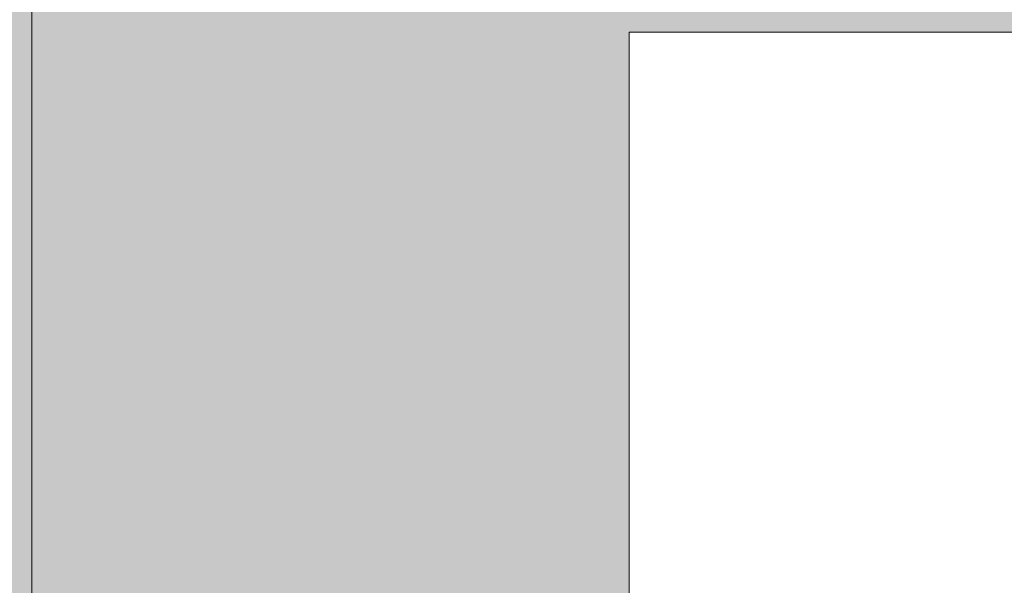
# Model space of a CAD drawing. Header units: millimetres. Extents: x -2119 to 20631, y -2973 to 10107.
# Tile 26 of 33: x 12770 to 15439, y 4100 to 5634. Entities that reach past the tile are written whole.
import ezdxf

# ---------------------------------------------------------------- set-up
doc = ezdxf.new("R2010")
doc.units = ezdxf.units.MM
doc.layers.add('FILL-WHITE', color=7, linetype='Continuous')
doc.layers.add('LINE-CORE', color=7, linetype='Continuous')

msp = doc.modelspace()

# ---------------------------------------------------------------- hatches: boundary and pattern name
at = {"layer": 'FILL-WHITE', "true_color": 0xffffff}
h = msp.add_hatch(color=7, dxfattribs=at)
h.dxf.hatch_style = 1
h.paths.add_polyline_path([(12803.1, 6480.2), (12803.1, 3557.6), (12447.3, 3557.6), (12447.3, 6836)])
h = msp.add_hatch(color=7, dxfattribs=at)
h.dxf.hatch_style = 1
h.paths.add_polyline_path([(12447.5, 6835.8), (12803.1, 6480.2), (12803.1, 3557.6), (12447.5, 3557.6), (12447.3, 3556), (12447.3, 3556), (12447.3, 6836)])
h = msp.add_hatch(color=7, dxfattribs=at)
h.dxf.hatch_style = 1
h.paths.add_polyline_path([(12803.1, 6425), (12803.1, 3557.6), (12447.5, 3557.6), (12447.5, 6425)])
h = msp.add_hatch(color=7, dxfattribs=at)
h.dxf.hatch_style = 1
h.paths.add_polyline_path([(12447.5, 3557.6), (12447.5, 6425), (12803.1, 6425), (12803.1, 3557.6)])
h = msp.add_hatch(color=7, dxfattribs=at)
h.dxf.hatch_style = 1
h.paths.add_polyline_path([(12803.1, 6425), (12803.1, 3557.6), (12447.5, 3557.6), (12447.5, 6425)])
h = msp.add_hatch(color=7, dxfattribs=at)
h.dxf.hatch_style = 1
h.paths.add_polyline_path([(12447.5, 3557.6), (12447.5, 6425), (12803.1, 6425), (12803.1, 3557.6)])
h = msp.add_hatch(color=7, dxfattribs=at)
h.dxf.hatch_style = 1
h.paths.add_polyline_path([(12803.1, 6425), (16765.5, 6425), (16765.5, 5600.5), (14422.5, 5600.5), (14422.5, 3875), (16765.5, 3875), (16765.5, 3557.6), (12803.1, 3557.6)])
h = msp.add_hatch(color=7, dxfattribs=at)
h.dxf.hatch_style = 1
h.paths.add_polyline_path([(12803.1, 6425), (16765.5, 6425), (16765.5, 5600.5), (14422.5, 5600.5), (14422.5, 3875), (16765.5, 3875), (16765.5, 3557.6), (12803.1, 3557.6)])

# ---------------------------------------------------------------- linework, layer by layer
at = {"layer": 'LINE-CORE', "lineweight": 5}
for points in [[(12803.1, 6480.2), (12803.1, 3557.6), (12803.1, 3557.6), (12447.3, 3557.6), (12447.3, 6836)], [(12447.5, 6835.8), (12447.5, 6835.8), (12803.1, 6480.2), (12803.1, 6480.2), (12803.1, 3557.6), (12447.5, 3557.6), (12447.3, 3556), (12447.3, 3556), (12447.3, 6836)], [(12803.1, 6425), (12803.1, 3557.6), (12803.1, 3557.6), (12447.5, 3557.6), (12447.5, 6425), (12447.5, 6425)], [(12447.5, 3557.6), (12447.5, 6425), (12803.1, 6425), (12803.1, 6425), (12803.1, 3557.6), (12447.5, 3557.6)], [(12803.1, 6425), (12803.1, 3557.6), (12803.1, 3557.6), (12447.5, 3557.6), (12447.5, 6425), (12447.5, 6425)], [(12447.5, 3557.6), (12447.5, 6425), (12803.1, 6425), (12803.1, 6425), (12803.1, 3557.6), (12447.5, 3557.6)], [(12803.1, 6425), (12803.1, 6425), (16765.5, 6425), (16765.5, 5600.5), (14422.5, 5600.5), (14422.5, 3875), (16765.5, 3875), (16765.5, 3557.6), (12803.1, 3557.6), (12803.1, 6425)], [(12803.1, 6425), (16765.5, 6425), (16765.5, 5600.5), (14422.5, 5600.5), (14422.5, 3875), (16765.5, 3875), (16765.5, 3557.6), (12803.1, 3557.6)]]:
    msp.add_lwpolyline(points, close=True, dxfattribs=at)

doc.saveas('drawing.dxf')
